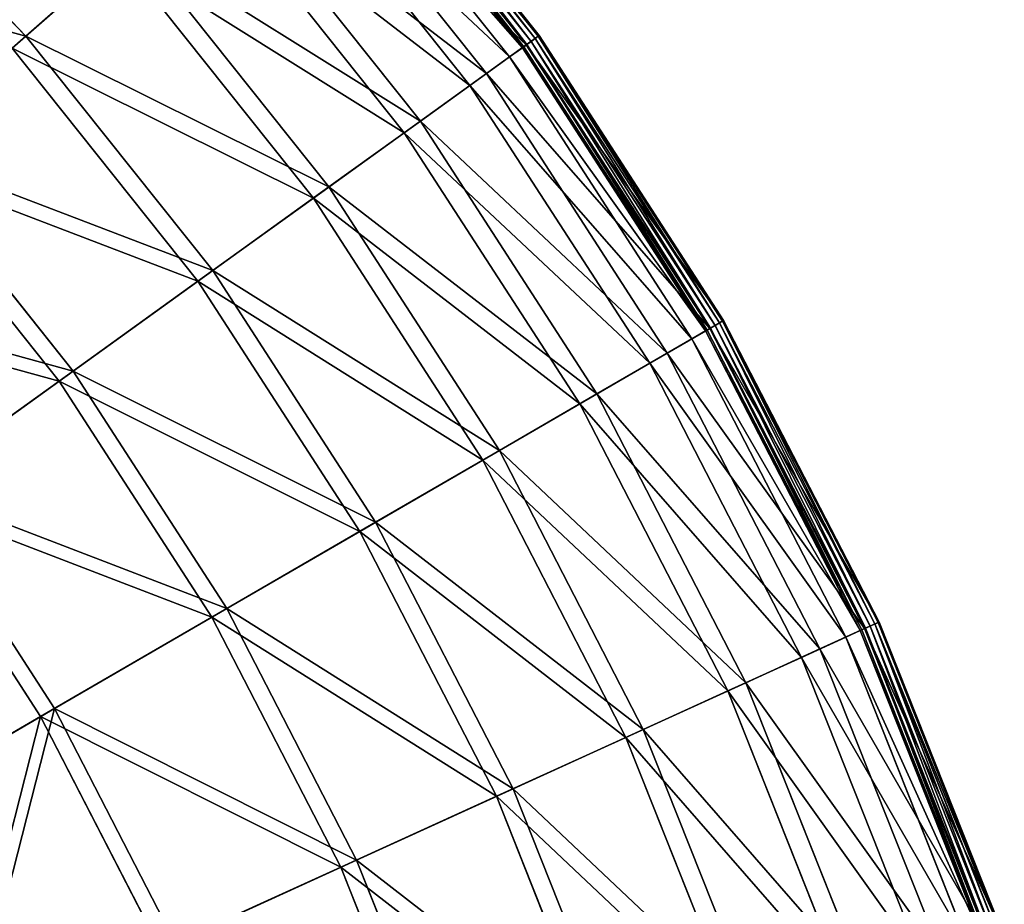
# Model space of a CAD drawing. Extents: x 0 to 923, y 0 to 335.
# Tile 78 of 164: x 278 to 326, y 223 to 266. Entities that reach past the tile are written whole.
import ezdxf

# ---------------------------------------------------------------- set-up
doc = ezdxf.new("R2010")
doc.units = 0
doc.layers.get('0').update_dxf_attribs({"color": 13, "linetype": 'CONTINUOUS'})

# ---------------------------------------------------------------- blocks, each defined once
blk = doc.blocks.new('GROUP_4')
for p, q in [((292.749, 277.747, -0.025), (302.961, 264.929, -0.025)), ((303.162, 265.073, 0.055), (292.934, 277.91, 0.055)), ((303.303, 265.175, 0.246), (293.065, 278.025, 0.246)), ((293.106, 278.061, 0.499), (303.347, 265.207, 0.499)), ((302.536, 264.623, 0.45), (292.355, 277.4, 0.45)), ((292.415, 277.453, 0.204), (302.6, 264.669, 0.204)), ((292.527, 277.552, 16.173), (302.722, 264.757, 16.173)), ((292.559, 277.58, 0.03), (302.756, 264.781, 0.03)), ((301.912, 264.174, 16.074), (291.779, 276.893, 16.074)), ((290.742, 275.98, 32.19), (300.791, 263.367, 32.19)), ((268.363, 275.605, 77.78), (278.483, 265.188, 77.78)), ((299.993, 262.793, 31.994), (290.004, 275.33, 31.994)), ((287.785, 273.377, 47.897), (297.593, 261.067, 47.897)), ((296.814, 260.507, 47.606), (287.065, 272.743, 47.606)), ((278.483, 265.188, 77.78), (283.686, 269.768, 63.143)), ((283.686, 269.768, 63.143), (293.16, 257.877, 63.143)), ((282.991, 269.157, 62.759), (277.82, 264.604, 77.308)), ((292.408, 257.337, 62.759), (282.991, 269.157, 62.759)), ((272.227, 259.681, 91.669), (278.483, 265.188, 77.78)), ((278.483, 265.188, 77.78), (287.533, 253.829, 77.78)), ((302.6, 264.669, 0.204), (302.756, 264.781, 0.03)), ((302.722, 264.757, 16.173), (303.347, 265.207, 0.499)), ((302.756, 264.781, 0.03), (302.961, 264.929, -0.025)), ((302.756, 264.781, 0.03), (311.649, 251.045, 0.03)), ((303.162, 265.073, 0.055), (302.961, 264.929, -0.025)), ((302.961, 264.929, -0.025), (311.868, 251.172, -0.025)), ((303.303, 265.175, 0.246), (303.162, 265.073, 0.055)), ((312.082, 251.296, 0.055), (303.162, 265.073, 0.055)), ((303.347, 265.207, 0.499), (303.303, 265.175, 0.246)), ((312.232, 251.383, 0.246), (303.303, 265.175, 0.246)), ((303.347, 265.207, 0.499), (312.28, 251.411, 0.499)), ((286.816, 253.313, 77.308), (277.82, 264.604, 77.308)), ((300.791, 263.367, 32.19), (302.722, 264.757, 16.173)), ((302.536, 264.623, 0.45), (301.912, 264.174, 16.074)), ((302.536, 264.623, 0.45), (302.6, 264.669, 0.204)), ((311.414, 250.909, 0.45), (302.536, 264.623, 0.45)), ((302.6, 264.669, 0.204), (311.483, 250.949, 0.204)), ((302.722, 264.757, 16.173), (311.613, 251.024, 16.173)), ((301.912, 264.174, 16.074), (299.993, 262.793, 31.994)), ((310.75, 250.524, 16.074), (301.912, 264.174, 16.074)), ((297.593, 261.067, 47.897), (300.791, 263.367, 32.19)), ((300.791, 263.367, 32.19), (309.555, 249.831, 32.19)), ((299.993, 262.793, 31.994), (296.814, 260.507, 47.606)), ((308.704, 249.338, 31.994), (299.993, 262.793, 31.994)), ((293.16, 257.877, 63.143), (297.593, 261.067, 47.897)), ((297.593, 261.067, 47.897), (306.147, 247.855, 47.897)), ((296.814, 260.507, 47.606), (292.408, 257.337, 62.759)), ((305.317, 247.374, 47.606), (296.814, 260.507, 47.606)), ((272.227, 259.681, 91.669), (280.767, 248.962, 91.669)), ((280.091, 248.475, 91.112), (271.602, 259.131, 91.112)), ((287.533, 253.829, 77.78), (293.16, 257.877, 63.143)), ((293.16, 257.877, 63.143), (301.422, 245.115, 63.143)), ((292.408, 257.337, 62.759), (286.816, 253.313, 77.308)), ((300.621, 244.651, 62.759), (292.408, 257.337, 62.759)), ((280.767, 248.962, 91.669), (287.533, 253.829, 77.78)), ((287.533, 253.829, 77.78), (295.426, 241.638, 77.78)), ((286.816, 253.313, 77.308), (280.091, 248.475, 91.112)), ((294.662, 241.195, 77.308), (286.816, 253.313, 77.308)), ((309.555, 249.831, 32.19), (311.613, 251.024, 16.173)), ((311.414, 250.909, 0.45), (311.483, 250.949, 0.204)), ((311.483, 250.949, 0.204), (311.649, 251.045, 0.03)), ((311.483, 250.949, 0.204), (318.978, 236.424, 0.204)), ((311.613, 251.024, 16.173), (312.28, 251.411, 0.499)), ((311.613, 251.024, 16.173), (319.115, 236.486, 16.173)), ((311.649, 251.045, 0.03), (311.868, 251.172, -0.025)), ((311.649, 251.045, 0.03), (319.153, 236.504, 0.03)), ((312.082, 251.296, 0.055), (311.868, 251.172, -0.025)), ((311.868, 251.172, -0.025), (319.384, 236.608, -0.025)), ((312.232, 251.383, 0.246), (312.082, 251.296, 0.055)), ((319.608, 236.711, 0.055), (312.082, 251.296, 0.055)), ((312.28, 251.411, 0.499), (312.232, 251.383, 0.246)), ((319.767, 236.783, 0.246), (312.232, 251.383, 0.246)), ((312.28, 251.411, 0.499), (319.816, 236.806, 0.499)), ((310.75, 250.524, 16.074), (308.704, 249.338, 31.994)), ((311.414, 250.909, 0.45), (310.75, 250.524, 16.074)), ((318.207, 236.073, 16.074), (310.75, 250.524, 16.074)), ((318.906, 236.391, 0.45), (311.414, 250.909, 0.45)), ((306.147, 247.855, 47.897), (309.555, 249.831, 32.19)), ((309.555, 249.831, 32.19), (316.95, 235.5, 32.19)), ((308.704, 249.338, 31.994), (305.317, 247.374, 47.606)), ((316.055, 235.093, 31.994), (308.704, 249.338, 31.994)), ((272.928, 243.322, 104.675), (280.767, 248.962, 91.669)), ((280.767, 248.962, 91.669), (288.216, 237.457, 91.669)), ((280.091, 248.475, 91.112), (272.3, 242.87, 104.039)), ((287.495, 237.039, 91.112), (280.091, 248.475, 91.112)), ((301.422, 245.115, 63.143), (306.147, 247.855, 47.897)), ((306.147, 247.855, 47.897), (313.365, 233.868, 47.897)), ((305.317, 247.374, 47.606), (300.621, 244.651, 62.759)), ((312.492, 233.47, 47.606), (305.317, 247.374, 47.606)), ((295.426, 241.638, 77.78), (301.422, 245.115, 63.143)), ((301.422, 245.115, 63.143), (308.394, 231.604, 63.143)), ((300.621, 244.651, 62.759), (294.662, 241.195, 77.308)), ((307.552, 231.221, 62.759), (300.621, 244.651, 62.759)), ((272.928, 243.322, 104.675), (279.862, 232.613, 104.675)), ((279.192, 232.224, 104.039), (272.3, 242.87, 104.039)), ((288.216, 237.457, 91.669), (295.426, 241.638, 77.78)), ((295.426, 241.638, 77.78), (302.086, 228.732, 77.78)), ((294.662, 241.195, 77.308), (287.495, 237.039, 91.112)), ((301.282, 228.366, 77.308), (294.662, 241.195, 77.308)), ((279.862, 232.613, 104.675), (288.216, 237.457, 91.669)), ((288.216, 237.457, 91.669), (294.501, 225.278, 91.669)), ((287.495, 237.039, 91.112), (279.192, 232.224, 104.039)), ((293.743, 224.933, 91.112), (287.495, 237.039, 91.112)), ((319.115, 236.486, 16.173), (319.816, 236.806, 0.499)), ((319.608, 236.711, 0.055), (319.384, 236.608, -0.025)), ((319.767, 236.783, 0.246), (319.608, 236.711, 0.055)), ((325.669, 221.458, 0.055), (319.608, 236.711, 0.055)), ((319.816, 236.806, 0.499), (319.767, 236.783, 0.246)), ((325.834, 221.514, 0.246), (319.767, 236.783, 0.246)), ((319.816, 236.806, 0.499), (325.885, 221.532, 0.499)), ((316.95, 235.5, 32.19), (319.115, 236.486, 16.173)), ((318.906, 236.391, 0.45), (318.207, 236.073, 16.074)), ((318.906, 236.391, 0.45), (318.978, 236.424, 0.204)), ((324.939, 221.209, 0.45), (318.906, 236.391, 0.45)), ((318.978, 236.424, 0.204), (319.153, 236.504, 0.03)), ((318.978, 236.424, 0.204), (325.014, 221.234, 0.204)), ((319.115, 236.486, 16.173), (325.156, 221.283, 16.173)), ((319.153, 236.504, 0.03), (319.384, 236.608, -0.025)), ((319.153, 236.504, 0.03), (325.196, 221.296, 0.03)), ((319.384, 236.608, -0.025), (325.436, 221.378, -0.025)), ((318.207, 236.073, 16.074), (316.055, 235.093, 31.994)), ((324.212, 220.96, 16.074), (318.207, 236.073, 16.074)), ((313.365, 233.868, 47.897), (316.95, 235.5, 32.19)), ((316.95, 235.5, 32.19), (322.905, 220.514, 32.19)), ((316.055, 235.093, 31.994), (312.492, 233.47, 47.606)), ((321.974, 220.196, 31.994), (316.055, 235.093, 31.994)), ((308.394, 231.604, 63.143), (313.365, 233.868, 47.897)), ((313.365, 233.868, 47.897), (319.177, 219.241, 47.897)), ((312.492, 233.47, 47.606), (307.552, 231.221, 62.759)), ((318.269, 218.931, 47.606), (312.492, 233.47, 47.606)), ((270.443, 227.151, 116.673), (279.862, 232.613, 104.675)), ((279.862, 232.613, 104.675), (285.712, 221.275, 104.675)), ((279.192, 232.224, 104.039), (269.831, 226.796, 115.964)), ((285.007, 220.955, 104.039), (279.192, 232.224, 104.039)), ((302.086, 228.732, 77.78), (308.394, 231.604, 63.143)), ((308.394, 231.604, 63.143), (314.009, 217.475, 63.143)), ((307.552, 231.221, 62.759), (301.282, 228.366, 77.308)), ((313.133, 217.176, 62.759), (307.552, 231.221, 62.759)), ((294.501, 225.278, 91.669), (302.086, 228.732, 77.78)), ((302.086, 228.732, 77.78), (307.449, 215.235, 77.78)), ((301.282, 228.366, 77.308), (293.743, 224.933, 91.112)), ((306.613, 214.949, 77.308), (301.282, 228.366, 77.308)), ((285.712, 221.275, 104.675), (294.501, 225.278, 91.669)), ((294.501, 225.278, 91.669), (299.562, 212.541, 91.669)), ((293.743, 224.933, 91.112), (285.007, 220.955, 104.039)), ((298.774, 212.272, 91.112), (293.743, 224.933, 91.112))]:
    blk.add_line(p, q)
mesh = blk.add_polyface()
corners = [(283.686, 269.768, 63.143), (268.363, 275.605, 77.78), (278.483, 265.188, 77.78), (273.092, 280.673, 63.143)]
mesh.append_faces([[corners[k] for k in face] for face in [(0, 1, 2), (1, 0, 3)]], dxfattribs={"vtx0": -1})
mesh = blk.add_polyface()
corners = [(267.76, 274.959, 77.308), (282.991, 269.157, 62.759), (277.82, 264.604, 77.308), (272.46, 279.996, 62.759)]
mesh.append_faces([[corners[k] for k in face] for face in [(0, 1, 2), (1, 0, 3)]], dxfattribs={"vtx0": -1})
mesh = blk.add_polyface()
corners = [(303.347, 265.207, 0.499), (292.527, 277.552, 16.173), (302.722, 264.757, 16.173), (293.106, 278.061, 0.499)]
mesh.append_faces([[corners[k] for k in face] for face in [(0, 1, 2), (1, 0, 3)]], dxfattribs={"vtx0": -1})
mesh = blk.add_polyface()
corners = [(292.749, 277.747, -0.025), (302.756, 264.781, 0.03), (292.559, 277.58, 0.03), (302.961, 264.929, -0.025)]
mesh.append_faces([[corners[k] for k in face] for face in [(0, 1, 2), (1, 0, 3)]], dxfattribs={"vtx0": -1})
mesh = blk.add_polyface()
corners = [(292.934, 277.91, 0.055), (302.961, 264.929, -0.025), (292.749, 277.747, -0.025), (303.162, 265.073, 0.055)]
mesh.append_faces([[corners[k] for k in face] for face in [(0, 1, 2), (1, 0, 3)]], dxfattribs={"vtx0": -1})
mesh = blk.add_polyface()
corners = [(293.065, 278.025, 0.246), (303.162, 265.073, 0.055), (292.934, 277.91, 0.055), (303.303, 265.175, 0.246)]
mesh.append_faces([[corners[k] for k in face] for face in [(0, 1, 2), (1, 0, 3)]], dxfattribs={"vtx0": -1})
mesh = blk.add_polyface()
corners = [(293.065, 278.025, 0.246), (303.347, 265.207, 0.499), (303.303, 265.175, 0.246), (293.106, 278.061, 0.499)]
mesh.append_faces([[corners[k] for k in face] for face in [(0, 1, 2), (1, 0, 3)]], dxfattribs={"vtx0": -1})
mesh = blk.add_polyface()
corners = [(302.722, 264.757, 16.173), (290.742, 275.98, 32.19), (300.791, 263.367, 32.19), (292.527, 277.552, 16.173)]
mesh.append_faces([[corners[k] for k in face] for face in [(0, 1, 2), (1, 0, 3)]], dxfattribs={"vtx0": -1})
mesh = blk.add_polyface()
corners = [(291.779, 276.893, 16.074), (302.536, 264.623, 0.45), (301.912, 264.174, 16.074), (292.355, 277.4, 0.45)]
mesh.append_faces([[corners[k] for k in face] for face in [(0, 1, 2), (1, 0, 3)]], dxfattribs={"vtx0": -1})
mesh = blk.add_polyface()
corners = [(292.355, 277.4, 0.45), (302.6, 264.669, 0.204), (302.536, 264.623, 0.45), (292.415, 277.453, 0.204)]
mesh.append_faces([[corners[k] for k in face] for face in [(0, 1, 2), (1, 0, 3)]], dxfattribs={"vtx0": -1})
mesh = blk.add_polyface()
corners = [(292.559, 277.58, 0.03), (302.6, 264.669, 0.204), (292.415, 277.453, 0.204), (302.756, 264.781, 0.03)]
mesh.append_faces([[corners[k] for k in face] for face in [(0, 1, 2), (1, 0, 3)]], dxfattribs={"vtx0": -1})
mesh = blk.add_polyface()
corners = [(290.004, 275.33, 31.994), (301.912, 264.174, 16.074), (299.993, 262.793, 31.994), (291.779, 276.893, 16.074)]
mesh.append_faces([[corners[k] for k in face] for face in [(0, 1, 2), (1, 0, 3)]], dxfattribs={"vtx0": -1})
mesh = blk.add_polyface()
corners = [(300.791, 263.367, 32.19), (287.785, 273.377, 47.897), (297.593, 261.067, 47.897), (290.742, 275.98, 32.19)]
mesh.append_faces([[corners[k] for k in face] for face in [(0, 1, 2), (1, 0, 3)]], dxfattribs={"vtx0": -1})
mesh = blk.add_polyface()
corners = [(278.483, 265.188, 77.78), (262.677, 269.512, 91.669), (272.227, 259.681, 91.669), (268.363, 275.605, 77.78)]
mesh.append_faces([[corners[k] for k in face] for face in [(0, 1, 2), (1, 0, 3)]], dxfattribs={"vtx0": -1})
mesh = blk.add_polyface()
corners = [(287.065, 272.743, 47.606), (299.993, 262.793, 31.994), (296.814, 260.507, 47.606), (290.004, 275.33, 31.994)]
mesh.append_faces([[corners[k] for k in face] for face in [(0, 1, 2), (1, 0, 3)]], dxfattribs={"vtx0": -1})
mesh = blk.add_polyface()
corners = [(297.593, 261.067, 47.897), (283.686, 269.768, 63.143), (293.16, 257.877, 63.143), (287.785, 273.377, 47.897)]
mesh.append_faces([[corners[k] for k in face] for face in [(0, 1, 2), (1, 0, 3)]], dxfattribs={"vtx0": -1})
mesh = blk.add_polyface()
corners = [(282.991, 269.157, 62.759), (296.814, 260.507, 47.606), (292.408, 257.337, 62.759), (287.065, 272.743, 47.606)]
mesh.append_faces([[corners[k] for k in face] for face in [(0, 1, 2), (1, 0, 3)]], dxfattribs={"vtx0": -1})
mesh = blk.add_polyface()
corners = [(293.16, 257.877, 63.143), (278.483, 265.188, 77.78), (287.533, 253.829, 77.78), (283.686, 269.768, 63.143)]
mesh.append_faces([[corners[k] for k in face] for face in [(0, 1, 2), (1, 0, 3)]], dxfattribs={"vtx0": -1})
mesh = blk.add_polyface()
corners = [(277.82, 264.604, 77.308), (292.408, 257.337, 62.759), (286.816, 253.313, 77.308), (282.991, 269.157, 62.759)]
mesh.append_faces([[corners[k] for k in face] for face in [(0, 1, 2), (1, 0, 3)]], dxfattribs={"vtx0": -1})
mesh = blk.add_polyface()
corners = [(287.533, 253.829, 77.78), (272.227, 259.681, 91.669), (280.767, 248.962, 91.669), (278.483, 265.188, 77.78)]
mesh.append_faces([[corners[k] for k in face] for face in [(0, 1, 2), (1, 0, 3)]], dxfattribs={"vtx0": -1})
mesh = blk.add_polyface()
corners = [(302.756, 264.781, 0.03), (311.483, 250.949, 0.204), (302.6, 264.669, 0.204), (311.649, 251.045, 0.03)]
mesh.append_faces([[corners[k] for k in face] for face in [(0, 1, 2), (1, 0, 3)]], dxfattribs={"vtx0": -1})
mesh = blk.add_polyface()
corners = [(312.28, 251.411, 0.499), (302.722, 264.757, 16.173), (311.613, 251.024, 16.173), (303.347, 265.207, 0.499)]
mesh.append_faces([[corners[k] for k in face] for face in [(0, 1, 2), (1, 0, 3)]], dxfattribs={"vtx0": -1})
mesh = blk.add_polyface()
corners = [(302.961, 264.929, -0.025), (311.649, 251.045, 0.03), (302.756, 264.781, 0.03), (311.868, 251.172, -0.025)]
mesh.append_faces([[corners[k] for k in face] for face in [(0, 1, 2), (1, 0, 3)]], dxfattribs={"vtx0": -1})
mesh = blk.add_polyface()
corners = [(303.162, 265.073, 0.055), (311.868, 251.172, -0.025), (302.961, 264.929, -0.025), (312.082, 251.296, 0.055)]
mesh.append_faces([[corners[k] for k in face] for face in [(0, 1, 2), (1, 0, 3)]], dxfattribs={"vtx0": -1})
mesh = blk.add_polyface()
corners = [(303.303, 265.175, 0.246), (312.082, 251.296, 0.055), (303.162, 265.073, 0.055), (312.232, 251.383, 0.246)]
mesh.append_faces([[corners[k] for k in face] for face in [(0, 1, 2), (1, 0, 3)]], dxfattribs={"vtx0": -1})
mesh = blk.add_polyface()
corners = [(303.303, 265.175, 0.246), (312.28, 251.411, 0.499), (312.232, 251.383, 0.246), (303.347, 265.207, 0.499)]
mesh.append_faces([[corners[k] for k in face] for face in [(0, 1, 2), (1, 0, 3)]], dxfattribs={"vtx0": -1})
mesh = blk.add_polyface()
corners = [(271.602, 259.131, 91.112), (286.816, 253.313, 77.308), (280.091, 248.475, 91.112), (277.82, 264.604, 77.308)]
mesh.append_faces([[corners[k] for k in face] for face in [(0, 1, 2), (1, 0, 3)]], dxfattribs={"vtx0": -1})
mesh = blk.add_polyface()
corners = [(311.613, 251.024, 16.173), (300.791, 263.367, 32.19), (309.555, 249.831, 32.19), (302.722, 264.757, 16.173)]
mesh.append_faces([[corners[k] for k in face] for face in [(0, 1, 2), (1, 0, 3)]], dxfattribs={"vtx0": -1})
mesh = blk.add_polyface()
corners = [(301.912, 264.174, 16.074), (311.414, 250.909, 0.45), (310.75, 250.524, 16.074), (302.536, 264.623, 0.45)]
mesh.append_faces([[corners[k] for k in face] for face in [(0, 1, 2), (1, 0, 3)]], dxfattribs={"vtx0": -1})
mesh = blk.add_polyface()
corners = [(302.536, 264.623, 0.45), (311.483, 250.949, 0.204), (311.414, 250.909, 0.45), (302.6, 264.669, 0.204)]
mesh.append_faces([[corners[k] for k in face] for face in [(0, 1, 2), (1, 0, 3)]], dxfattribs={"vtx0": -1})
mesh = blk.add_polyface()
corners = [(299.993, 262.793, 31.994), (310.75, 250.524, 16.074), (308.704, 249.338, 31.994), (301.912, 264.174, 16.074)]
mesh.append_faces([[corners[k] for k in face] for face in [(0, 1, 2), (1, 0, 3)]], dxfattribs={"vtx0": -1})
mesh = blk.add_polyface()
corners = [(309.555, 249.831, 32.19), (297.593, 261.067, 47.897), (306.147, 247.855, 47.897), (300.791, 263.367, 32.19)]
mesh.append_faces([[corners[k] for k in face] for face in [(0, 1, 2), (1, 0, 3)]], dxfattribs={"vtx0": -1})
mesh = blk.add_polyface()
corners = [(296.814, 260.507, 47.606), (308.704, 249.338, 31.994), (305.317, 247.374, 47.606), (299.993, 262.793, 31.994)]
mesh.append_faces([[corners[k] for k in face] for face in [(0, 1, 2), (1, 0, 3)]], dxfattribs={"vtx0": -1})
mesh = blk.add_polyface()
corners = [(306.147, 247.855, 47.897), (293.16, 257.877, 63.143), (301.422, 245.115, 63.143), (297.593, 261.067, 47.897)]
mesh.append_faces([[corners[k] for k in face] for face in [(0, 1, 2), (1, 0, 3)]], dxfattribs={"vtx0": -1})
mesh = blk.add_polyface()
corners = [(292.408, 257.337, 62.759), (305.317, 247.374, 47.606), (300.621, 244.651, 62.759), (296.814, 260.507, 47.606)]
mesh.append_faces([[corners[k] for k in face] for face in [(0, 1, 2), (1, 0, 3)]], dxfattribs={"vtx0": -1})
mesh = blk.add_polyface()
corners = [(280.767, 248.962, 91.669), (264.978, 253.3, 104.675), (272.928, 243.322, 104.675), (272.227, 259.681, 91.669)]
mesh.append_faces([[corners[k] for k in face] for face in [(0, 1, 2), (1, 0, 3)]], dxfattribs={"vtx0": -1})
mesh = blk.add_polyface()
corners = [(264.397, 252.788, 104.039), (280.091, 248.475, 91.112), (272.3, 242.87, 104.039), (271.602, 259.131, 91.112)]
mesh.append_faces([[corners[k] for k in face] for face in [(0, 1, 2), (1, 0, 3)]], dxfattribs={"vtx0": -1})
mesh = blk.add_polyface()
corners = [(301.422, 245.115, 63.143), (287.533, 253.829, 77.78), (295.426, 241.638, 77.78), (293.16, 257.877, 63.143)]
mesh.append_faces([[corners[k] for k in face] for face in [(0, 1, 2), (1, 0, 3)]], dxfattribs={"vtx0": -1})
mesh = blk.add_polyface()
corners = [(286.816, 253.313, 77.308), (300.621, 244.651, 62.759), (294.662, 241.195, 77.308), (292.408, 257.337, 62.759)]
mesh.append_faces([[corners[k] for k in face] for face in [(0, 1, 2), (1, 0, 3)]], dxfattribs={"vtx0": -1})
mesh = blk.add_polyface()
corners = [(295.426, 241.638, 77.78), (280.767, 248.962, 91.669), (288.216, 237.457, 91.669), (287.533, 253.829, 77.78)]
mesh.append_faces([[corners[k] for k in face] for face in [(0, 1, 2), (1, 0, 3)]], dxfattribs={"vtx0": -1})
mesh = blk.add_polyface()
corners = [(280.091, 248.475, 91.112), (294.662, 241.195, 77.308), (287.495, 237.039, 91.112), (286.816, 253.313, 77.308)]
mesh.append_faces([[corners[k] for k in face] for face in [(0, 1, 2), (1, 0, 3)]], dxfattribs={"vtx0": -1})
mesh = blk.add_polyface()
corners = [(319.115, 236.486, 16.173), (309.555, 249.831, 32.19), (316.95, 235.5, 32.19), (311.613, 251.024, 16.173)]
mesh.append_faces([[corners[k] for k in face] for face in [(0, 1, 2), (1, 0, 3)]], dxfattribs={"vtx0": -1})
mesh = blk.add_polyface()
corners = [(311.414, 250.909, 0.45), (318.978, 236.424, 0.204), (318.906, 236.391, 0.45), (311.483, 250.949, 0.204)]
mesh.append_faces([[corners[k] for k in face] for face in [(0, 1, 2), (1, 0, 3)]], dxfattribs={"vtx0": -1})
mesh = blk.add_polyface()
corners = [(311.649, 251.045, 0.03), (318.978, 236.424, 0.204), (311.483, 250.949, 0.204), (319.153, 236.504, 0.03)]
mesh.append_faces([[corners[k] for k in face] for face in [(0, 1, 2), (1, 0, 3)]], dxfattribs={"vtx0": -1})
mesh = blk.add_polyface()
corners = [(319.816, 236.806, 0.499), (311.613, 251.024, 16.173), (319.115, 236.486, 16.173), (312.28, 251.411, 0.499)]
mesh.append_faces([[corners[k] for k in face] for face in [(0, 1, 2), (1, 0, 3)]], dxfattribs={"vtx0": -1})
mesh = blk.add_polyface()
corners = [(311.868, 251.172, -0.025), (319.153, 236.504, 0.03), (311.649, 251.045, 0.03), (319.384, 236.608, -0.025)]
mesh.append_faces([[corners[k] for k in face] for face in [(0, 1, 2), (1, 0, 3)]], dxfattribs={"vtx0": -1})
mesh = blk.add_polyface()
corners = [(312.082, 251.296, 0.055), (319.384, 236.608, -0.025), (311.868, 251.172, -0.025), (319.608, 236.711, 0.055)]
mesh.append_faces([[corners[k] for k in face] for face in [(0, 1, 2), (1, 0, 3)]], dxfattribs={"vtx0": -1})
mesh = blk.add_polyface()
corners = [(312.232, 251.383, 0.246), (319.608, 236.711, 0.055), (312.082, 251.296, 0.055), (319.767, 236.783, 0.246)]
mesh.append_faces([[corners[k] for k in face] for face in [(0, 1, 2), (1, 0, 3)]], dxfattribs={"vtx0": -1})
mesh = blk.add_polyface()
corners = [(312.232, 251.383, 0.246), (319.816, 236.806, 0.499), (319.767, 236.783, 0.246), (312.28, 251.411, 0.499)]
mesh.append_faces([[corners[k] for k in face] for face in [(0, 1, 2), (1, 0, 3)]], dxfattribs={"vtx0": -1})
mesh = blk.add_polyface()
corners = [(308.704, 249.338, 31.994), (318.207, 236.073, 16.074), (316.055, 235.093, 31.994), (310.75, 250.524, 16.074)]
mesh.append_faces([[corners[k] for k in face] for face in [(0, 1, 2), (1, 0, 3)]], dxfattribs={"vtx0": -1})
mesh = blk.add_polyface()
corners = [(310.75, 250.524, 16.074), (318.906, 236.391, 0.45), (318.207, 236.073, 16.074), (311.414, 250.909, 0.45)]
mesh.append_faces([[corners[k] for k in face] for face in [(0, 1, 2), (1, 0, 3)]], dxfattribs={"vtx0": -1})
mesh = blk.add_polyface()
corners = [(316.95, 235.5, 32.19), (306.147, 247.855, 47.897), (313.365, 233.868, 47.897), (309.555, 249.831, 32.19)]
mesh.append_faces([[corners[k] for k in face] for face in [(0, 1, 2), (1, 0, 3)]], dxfattribs={"vtx0": -1})
mesh = blk.add_polyface()
corners = [(305.317, 247.374, 47.606), (316.055, 235.093, 31.994), (312.492, 233.47, 47.606), (308.704, 249.338, 31.994)]
mesh.append_faces([[corners[k] for k in face] for face in [(0, 1, 2), (1, 0, 3)]], dxfattribs={"vtx0": -1})
mesh = blk.add_polyface()
corners = [(288.216, 237.457, 91.669), (272.928, 243.322, 104.675), (279.862, 232.613, 104.675), (280.767, 248.962, 91.669)]
mesh.append_faces([[corners[k] for k in face] for face in [(0, 1, 2), (1, 0, 3)]], dxfattribs={"vtx0": -1})
mesh = blk.add_polyface()
corners = [(272.3, 242.87, 104.039), (287.495, 237.039, 91.112), (279.192, 232.224, 104.039), (280.091, 248.475, 91.112)]
mesh.append_faces([[corners[k] for k in face] for face in [(0, 1, 2), (1, 0, 3)]], dxfattribs={"vtx0": -1})
mesh = blk.add_polyface()
corners = [(313.365, 233.868, 47.897), (301.422, 245.115, 63.143), (308.394, 231.604, 63.143), (306.147, 247.855, 47.897)]
mesh.append_faces([[corners[k] for k in face] for face in [(0, 1, 2), (1, 0, 3)]], dxfattribs={"vtx0": -1})
mesh = blk.add_polyface()
corners = [(300.621, 244.651, 62.759), (312.492, 233.47, 47.606), (307.552, 231.221, 62.759), (305.317, 247.374, 47.606)]
mesh.append_faces([[corners[k] for k in face] for face in [(0, 1, 2), (1, 0, 3)]], dxfattribs={"vtx0": -1})
mesh = blk.add_polyface()
corners = [(308.394, 231.604, 63.143), (295.426, 241.638, 77.78), (302.086, 228.732, 77.78), (301.422, 245.115, 63.143)]
mesh.append_faces([[corners[k] for k in face] for face in [(0, 1, 2), (1, 0, 3)]], dxfattribs={"vtx0": -1})
mesh = blk.add_polyface()
corners = [(294.662, 241.195, 77.308), (307.552, 231.221, 62.759), (301.282, 228.366, 77.308), (300.621, 244.651, 62.759)]
mesh.append_faces([[corners[k] for k in face] for face in [(0, 1, 2), (1, 0, 3)]], dxfattribs={"vtx0": -1})
mesh = blk.add_polyface()
corners = [(270.443, 227.151, 116.673), (272.928, 243.322, 104.675), (264.09, 236.964, 116.673), (279.862, 232.613, 104.675)]
mesh.append_faces([[corners[k] for k in face] for face in [(0, 1, 2), (1, 0, 3)]], dxfattribs={"vtx0": -1})
mesh = blk.add_polyface()
corners = [(272.3, 242.87, 104.039), (269.831, 226.796, 115.964), (263.516, 236.55, 115.964), (279.192, 232.224, 104.039)]
mesh.append_faces([[corners[k] for k in face] for face in [(0, 1, 2), (1, 0, 3)]], dxfattribs={"vtx0": -1})
mesh = blk.add_polyface()
corners = [(302.086, 228.732, 77.78), (288.216, 237.457, 91.669), (294.501, 225.278, 91.669), (295.426, 241.638, 77.78)]
mesh.append_faces([[corners[k] for k in face] for face in [(0, 1, 2), (1, 0, 3)]], dxfattribs={"vtx0": -1})
mesh = blk.add_polyface()
corners = [(287.495, 237.039, 91.112), (301.282, 228.366, 77.308), (293.743, 224.933, 91.112), (294.662, 241.195, 77.308)]
mesh.append_faces([[corners[k] for k in face] for face in [(0, 1, 2), (1, 0, 3)]], dxfattribs={"vtx0": -1})
mesh = blk.add_polyface()
corners = [(294.501, 225.278, 91.669), (279.862, 232.613, 104.675), (285.712, 221.275, 104.675), (288.216, 237.457, 91.669)]
mesh.append_faces([[corners[k] for k in face] for face in [(0, 1, 2), (1, 0, 3)]], dxfattribs={"vtx0": -1})
mesh = blk.add_polyface()
corners = [(279.192, 232.224, 104.039), (293.743, 224.933, 91.112), (285.007, 220.955, 104.039), (287.495, 237.039, 91.112)]
mesh.append_faces([[corners[k] for k in face] for face in [(0, 1, 2), (1, 0, 3)]], dxfattribs={"vtx0": -1})
mesh = blk.add_polyface()
corners = [(325.885, 221.532, 0.499), (319.115, 236.486, 16.173), (325.156, 221.283, 16.173), (319.816, 236.806, 0.499)]
mesh.append_faces([[corners[k] for k in face] for face in [(0, 1, 2), (1, 0, 3)]], dxfattribs={"vtx0": -1})
mesh = blk.add_polyface()
corners = [(319.608, 236.711, 0.055), (325.436, 221.378, -0.025), (319.384, 236.608, -0.025), (325.669, 221.458, 0.055)]
mesh.append_faces([[corners[k] for k in face] for face in [(0, 1, 2), (1, 0, 3)]], dxfattribs={"vtx0": -1})
mesh = blk.add_polyface()
corners = [(319.608, 236.711, 0.055), (325.834, 221.514, 0.246), (325.669, 221.458, 0.055), (319.767, 236.783, 0.246)]
mesh.append_faces([[corners[k] for k in face] for face in [(0, 1, 2), (1, 0, 3)]], dxfattribs={"vtx0": -1})
mesh = blk.add_polyface()
corners = [(319.767, 236.783, 0.246), (325.885, 221.532, 0.499), (325.834, 221.514, 0.246), (319.816, 236.806, 0.499)]
mesh.append_faces([[corners[k] for k in face] for face in [(0, 1, 2), (1, 0, 3)]], dxfattribs={"vtx0": -1})
mesh = blk.add_polyface()
corners = [(325.156, 221.283, 16.173), (316.95, 235.5, 32.19), (322.905, 220.514, 32.19), (319.115, 236.486, 16.173)]
mesh.append_faces([[corners[k] for k in face] for face in [(0, 1, 2), (1, 0, 3)]], dxfattribs={"vtx0": -1})
mesh = blk.add_polyface()
corners = [(318.207, 236.073, 16.074), (324.939, 221.209, 0.45), (324.212, 220.96, 16.074), (318.906, 236.391, 0.45)]
mesh.append_faces([[corners[k] for k in face] for face in [(0, 1, 2), (1, 0, 3)]], dxfattribs={"vtx0": -1})
mesh = blk.add_polyface()
corners = [(318.906, 236.391, 0.45), (325.014, 221.234, 0.204), (324.939, 221.209, 0.45), (318.978, 236.424, 0.204)]
mesh.append_faces([[corners[k] for k in face] for face in [(0, 1, 2), (1, 0, 3)]], dxfattribs={"vtx0": -1})
mesh = blk.add_polyface()
corners = [(319.153, 236.504, 0.03), (325.014, 221.234, 0.204), (318.978, 236.424, 0.204), (325.196, 221.296, 0.03)]
mesh.append_faces([[corners[k] for k in face] for face in [(0, 1, 2), (1, 0, 3)]], dxfattribs={"vtx0": -1})
mesh = blk.add_polyface()
corners = [(319.384, 236.608, -0.025), (325.196, 221.296, 0.03), (319.153, 236.504, 0.03), (325.436, 221.378, -0.025)]
mesh.append_faces([[corners[k] for k in face] for face in [(0, 1, 2), (1, 0, 3)]], dxfattribs={"vtx0": -1})
mesh = blk.add_polyface()
corners = [(316.055, 235.093, 31.994), (324.212, 220.96, 16.074), (321.974, 220.196, 31.994), (318.207, 236.073, 16.074)]
mesh.append_faces([[corners[k] for k in face] for face in [(0, 1, 2), (1, 0, 3)]], dxfattribs={"vtx0": -1})
mesh = blk.add_polyface()
corners = [(322.905, 220.514, 32.19), (313.365, 233.868, 47.897), (319.177, 219.241, 47.897), (316.95, 235.5, 32.19)]
mesh.append_faces([[corners[k] for k in face] for face in [(0, 1, 2), (1, 0, 3)]], dxfattribs={"vtx0": -1})
mesh = blk.add_polyface()
corners = [(312.492, 233.47, 47.606), (321.974, 220.196, 31.994), (318.269, 218.931, 47.606), (316.055, 235.093, 31.994)]
mesh.append_faces([[corners[k] for k in face] for face in [(0, 1, 2), (1, 0, 3)]], dxfattribs={"vtx0": -1})
mesh = blk.add_polyface()
corners = [(319.177, 219.241, 47.897), (308.394, 231.604, 63.143), (314.009, 217.475, 63.143), (313.365, 233.868, 47.897)]
mesh.append_faces([[corners[k] for k in face] for face in [(0, 1, 2), (1, 0, 3)]], dxfattribs={"vtx0": -1})
mesh = blk.add_polyface()
corners = [(307.552, 231.221, 62.759), (318.269, 218.931, 47.606), (313.133, 217.176, 62.759), (312.492, 233.47, 47.606)]
mesh.append_faces([[corners[k] for k in face] for face in [(0, 1, 2), (1, 0, 3)]], dxfattribs={"vtx0": -1})
mesh = blk.add_polyface()
corners = [(275.804, 216.764, 116.673), (279.862, 232.613, 104.675), (270.443, 227.151, 116.673), (285.712, 221.275, 104.675)]
mesh.append_faces([[corners[k] for k in face] for face in [(0, 1, 2), (1, 0, 3)]], dxfattribs={"vtx0": -1})
mesh = blk.add_polyface()
corners = [(279.192, 232.224, 104.039), (275.159, 216.47, 115.964), (269.831, 226.796, 115.964), (285.007, 220.955, 104.039)]
mesh.append_faces([[corners[k] for k in face] for face in [(0, 1, 2), (1, 0, 3)]], dxfattribs={"vtx0": -1})
mesh = blk.add_polyface()
corners = [(314.009, 217.475, 63.143), (302.086, 228.732, 77.78), (307.449, 215.235, 77.78), (308.394, 231.604, 63.143)]
mesh.append_faces([[corners[k] for k in face] for face in [(0, 1, 2), (1, 0, 3)]], dxfattribs={"vtx0": -1})
mesh = blk.add_polyface()
corners = [(301.282, 228.366, 77.308), (313.133, 217.176, 62.759), (306.613, 214.949, 77.308), (307.552, 231.221, 62.759)]
mesh.append_faces([[corners[k] for k in face] for face in [(0, 1, 2), (1, 0, 3)]], dxfattribs={"vtx0": -1})
mesh = blk.add_polyface()
corners = [(307.449, 215.235, 77.78), (294.501, 225.278, 91.669), (299.562, 212.541, 91.669), (302.086, 228.732, 77.78)]
mesh.append_faces([[corners[k] for k in face] for face in [(0, 1, 2), (1, 0, 3)]], dxfattribs={"vtx0": -1})
mesh = blk.add_polyface()
corners = [(293.743, 224.933, 91.112), (306.613, 214.949, 77.308), (298.774, 212.272, 91.112), (301.282, 228.366, 77.308)]
mesh.append_faces([[corners[k] for k in face] for face in [(0, 1, 2), (1, 0, 3)]], dxfattribs={"vtx0": -1})
mesh = blk.add_polyface()
corners = [(299.562, 212.541, 91.669), (285.712, 221.275, 104.675), (290.423, 209.419, 104.675), (294.501, 225.278, 91.669)]
mesh.append_faces([[corners[k] for k in face] for face in [(0, 1, 2), (1, 0, 3)]], dxfattribs={"vtx0": -1})
mesh = blk.add_polyface()
corners = [(285.007, 220.955, 104.039), (298.774, 212.272, 91.112), (289.69, 209.169, 104.039), (293.743, 224.933, 91.112)]
mesh.append_faces([[corners[k] for k in face] for face in [(0, 1, 2), (1, 0, 3)]], dxfattribs={"vtx0": -1})
blk = doc.blocks.new('COMPONENT_7')
blk.add_blockref('GROUP_4', (0, 0))
blk = doc.blocks.new('GROUP_7')
blk.add_blockref('COMPONENT_7', (0, 0))

msp = doc.modelspace()

# ---------------------------------------------------------------- block references
msp.add_blockref('GROUP_7', (0, 0))

doc.saveas('drawing.dxf')
